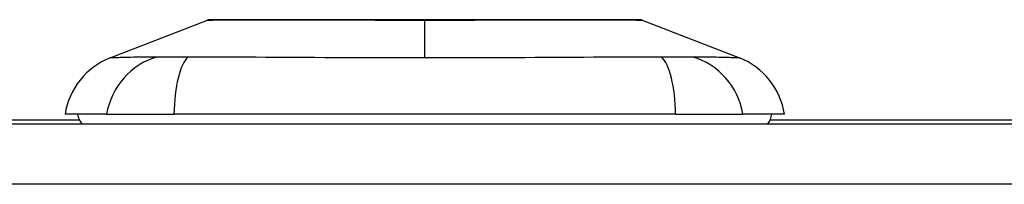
# Model space of a CAD drawing. Header units: inches. Extents: x 12 to 399, y 35 to 188.
# Tile 153 of 193: x 57.743 to 59.36, y 187.88 to 188.149. Entities that reach past the tile are written whole.
import ezdxf

# ---------------------------------------------------------------- set-up
doc = ezdxf.new("R2010")
doc.units = ezdxf.units.IN
doc.header["$MEASUREMENT"] = 0
doc.layers.add('Visible Edges(ANSI)', color=7, linetype='Continuous', lineweight=25)
doc.layers.add('Visible Tangent Edges(ANSI)', color=7, linetype='Continuous', lineweight=25)

msp = doc.modelspace()

# ---------------------------------------------------------------- linework, layer by layer
at = {"layer": 'Visible Edges(ANSI)'}
for p, q in [((57.8917, 188.0868), (58.0514, 188.1489)), ((58.7652, 188.1489), (58.9249, 188.0868)), ((57.8858, 187.9944), (57.8178, 187.9944)), ((57.8858, 187.9944), (57.9966, 187.9944)), ((58.8201, 187.9944), (57.9966, 187.9944)), ((58.8201, 187.9944), (58.9308, 187.9944)), ((58.9989, 187.9944), (58.9308, 187.9944)), ((54.2573, 187.9786), (95.8623, 187.9786)), ((57.8416, 187.9846), (56.8098, 187.9846)), ((59.8098, 187.9846), (58.975, 187.9846))]:
    msp.add_line(p, q, dxfattribs=at)
at = {"layer": 'Visible Edges(ANSI)', "flags": 128}
msp.add_lwpolyline([(58.7634, 188.1492), (58.763, 188.1492), (58.7617, 188.1492), (58.7596, 188.1492), (58.7566, 188.1492), (58.7528, 188.1492), (58.7482, 188.1493), (58.7427, 188.1493), (58.7364, 188.1493), (58.7293, 188.1493), (58.7215, 188.1493), (58.7129, 188.1494), (58.7036, 188.1494), (58.6936, 188.1494), (58.6829, 188.1494), (58.6716, 188.1494), (58.6596, 188.1494), (58.647, 188.1494), (58.6339, 188.1494), (58.6202, 188.1494), (58.6059, 188.1494), (58.5912, 188.1494), (58.576, 188.1493), (58.5604, 188.1493), (58.5444, 188.1493), (58.5282, 188.1493), (58.5117, 188.1493), (58.4949, 188.1492), (58.4779, 188.1492), (58.4607, 188.1492), (58.4434, 188.1492), (58.426, 188.1492), (58.4086, 188.1492), (58.3912, 188.1492), (58.3738, 188.1492), (58.3565, 188.1492), (58.3392, 188.1492), (58.3221, 188.1492), (58.3053, 188.1493), (58.2887, 188.1493), (58.2725, 188.1493), (58.2566, 188.1493), (58.241, 188.1493), (58.2258, 188.1494), (58.211, 188.1494), (58.1966, 188.1494), (58.1828, 188.1494), (58.1696, 188.1494), (58.157, 188.1494), (58.1451, 188.1494), (58.1337, 188.1494), (58.123, 188.1494), (58.113, 188.1494), (58.1037, 188.1494), (58.0951, 188.1493), (58.0873, 188.1493), (58.0802, 188.1493), (58.0739, 188.1493), (58.0685, 188.1493), (58.0638, 188.1492), (58.06, 188.1492), (58.0571, 188.1492), (58.0549, 188.1492), (58.0536, 188.1492), (58.0532, 188.1492)], dxfattribs=at)
at = {"layer": 'Visible Edges(ANSI)'}
for centre, radius, start, end in [((58.0532, 188.1443), 0.00492, 90.2088, 111.2505), ((58.7634, 188.1443), 0.00492, 68.7495, 89.7912), ((57.9345, 187.9767), 0.1181, 111.2505, 171.3991), ((58.8821, 187.9767), 0.1181, 8.6009, 68.7495), ((57.8768, 188.0022), 0.0394, 191.537, 216.8699), ((58.9398, 188.0022), 0.0394, 323.1301, 348.463)]:
    msp.add_arc(centre, radius, start, end, dxfattribs=at)
at = {"layer": 'Visible Tangent Edges(ANSI)'}
for p, q in [((58.4083, 188.1492), (58.4083, 188.1489)), ((58.4083, 188.0868), (58.4083, 188.1489)), ((95.8623, 187.8796), (54.2573, 187.8796))]:
    msp.add_line(p, q, dxfattribs=at)
at = {"layer": 'Visible Tangent Edges(ANSI)', "flags": 128}
for points in [[(58.0515, 188.1489), (58.0516, 188.1489), (58.052, 188.1489), (58.0528, 188.1489), (58.0538, 188.1489), (58.0552, 188.1489), (58.0568, 188.1489), (58.0588, 188.1489), (58.061, 188.1489), (58.0635, 188.149), (58.0663, 188.149), (58.0694, 188.149), (58.0727, 188.149), (58.0764, 188.149), (58.0803, 188.149), (58.0845, 188.1491), (58.0889, 188.1491), (58.0937, 188.1491), (58.0987, 188.1491), (58.1039, 188.1491), (58.1094, 188.1492), (58.1151, 188.1492), (58.1211, 188.1492), (58.1273, 188.1492), (58.1337, 188.1492)], [(58.1337, 188.1492), (58.1355, 188.1492), (58.1373, 188.1493), (58.1391, 188.1493), (58.1409, 188.1493), (58.1428, 188.1493), (58.1446, 188.1493), (58.1465, 188.1493), (58.1484, 188.1493), (58.1503, 188.1493), (58.1522, 188.1493), (58.1542, 188.1493), (58.1561, 188.1493), (58.1581, 188.1493), (58.1601, 188.1493), (58.1621, 188.1493), (58.1641, 188.1493), (58.1661, 188.1493), (58.1682, 188.1493), (58.1702, 188.1493), (58.1723, 188.1493), (58.1744, 188.1493), (58.1765, 188.1493), (58.1786, 188.1492), (58.1808, 188.1492)], [(58.1808, 188.1492), (58.1888, 188.1492), (58.197, 188.1492), (58.2053, 188.1492), (58.2139, 188.1492), (58.2226, 188.1491), (58.2315, 188.1491), (58.2405, 188.1491), (58.2496, 188.1491), (58.2589, 188.1491), (58.2682, 188.149), (58.2777, 188.149), (58.2873, 188.149), (58.297, 188.149), (58.3068, 188.149), (58.3167, 188.149), (58.3267, 188.1489), (58.3368, 188.1489), (58.3469, 188.1489), (58.3571, 188.1489), (58.3673, 188.1489), (58.3776, 188.1489), (58.3878, 188.1489), (58.3981, 188.1489), (58.4083, 188.1489)], [(58.4083, 188.1489), (58.4186, 188.1489), (58.4288, 188.1489), (58.4391, 188.1489), (58.4494, 188.1489), (58.4596, 188.1489), (58.4698, 188.1489), (58.4799, 188.1489), (58.49, 188.1489), (58.5, 188.149), (58.5099, 188.149), (58.5197, 188.149), (58.5293, 188.149), (58.5389, 188.149), (58.5484, 188.149), (58.5578, 188.1491), (58.5671, 188.1491), (58.5763, 188.1491), (58.5853, 188.1491), (58.5942, 188.1491), (58.6028, 188.1492), (58.6114, 188.1492), (58.6197, 188.1492), (58.6279, 188.1492), (58.6359, 188.1492)], [(58.6359, 188.1492), (58.638, 188.1492), (58.6401, 188.1493), (58.6422, 188.1493), (58.6443, 188.1493), (58.6464, 188.1493), (58.6485, 188.1493), (58.6505, 188.1493), (58.6525, 188.1493), (58.6545, 188.1493), (58.6565, 188.1493), (58.6585, 188.1493), (58.6605, 188.1493), (58.6625, 188.1493), (58.6644, 188.1493), (58.6663, 188.1493), (58.6682, 188.1493), (58.6701, 188.1493), (58.672, 188.1493), (58.6739, 188.1493), (58.6757, 188.1493), (58.6775, 188.1493), (58.6794, 188.1493), (58.6812, 188.1492), (58.6829, 188.1492)], [(58.6829, 188.1492), (58.6894, 188.1492), (58.6955, 188.1492), (58.7015, 188.1492), (58.7072, 188.1492), (58.7127, 188.1491), (58.718, 188.1491), (58.7229, 188.1491), (58.7277, 188.1491), (58.7321, 188.1491), (58.7363, 188.149), (58.7403, 188.149), (58.7439, 188.149), (58.7473, 188.149), (58.7504, 188.149), (58.7532, 188.149), (58.7557, 188.1489), (58.7579, 188.1489), (58.7598, 188.1489), (58.7614, 188.1489), (58.7628, 188.1489), (58.7638, 188.1489), (58.7646, 188.1489), (58.765, 188.1489), (58.7652, 188.1489)], [(57.9684, 188.0883), (57.9602, 188.0882), (57.9546, 188.0881), (57.9492, 188.0881), (57.9441, 188.088), (57.9392, 188.088), (57.9345, 188.0879), (57.93, 188.0878), (57.9257, 188.0877), (57.9217, 188.0877), (57.9179, 188.0876), (57.9144, 188.0875), (57.9111, 188.0874), (57.908, 188.0873), (57.9052, 188.0872), (57.9027, 188.0872), (57.9004, 188.0871), (57.8984, 188.087), (57.8966, 188.087), (57.8951, 188.0869), (57.8939, 188.0869), (57.893, 188.0868), (57.8923, 188.0868), (57.8919, 188.0868), (57.8917, 188.0868)], [(58.0197, 188.0883), (58.017, 188.0883), (58.0142, 188.0883), (58.0115, 188.0882), (58.0089, 188.0882), (58.0063, 188.0882), (58.0037, 188.0882), (58.0012, 188.0882), (57.9988, 188.0882), (57.9964, 188.0881), (57.9941, 188.0881), (57.9918, 188.0881), (57.9896, 188.0881), (57.9875, 188.0881), (57.9854, 188.0881), (57.9834, 188.0881), (57.9814, 188.0882), (57.9795, 188.0882), (57.9777, 188.0882), (57.976, 188.0882), (57.9743, 188.0882), (57.9727, 188.0882), (57.9712, 188.0883), (57.9697, 188.0883), (57.9684, 188.0883)], [(58.4083, 188.0868), (58.3918, 188.0868), (58.3753, 188.0868), (58.3588, 188.0868), (58.3423, 188.0869), (58.3258, 188.0869), (58.3094, 188.087), (58.293, 188.087), (58.2766, 188.0871), (58.2603, 188.0872), (58.244, 188.0872), (58.2277, 188.0873), (58.2116, 188.0874), (58.1954, 188.0875), (58.1793, 188.0876), (58.1633, 188.0877), (58.1474, 188.0877), (58.1315, 188.0878), (58.1157, 188.0879), (58.1, 188.088), (58.0844, 188.088), (58.0688, 188.0881), (58.0533, 188.0881), (58.0379, 188.0882), (58.0197, 188.0883)], [(58.7969, 188.0883), (58.7787, 188.0882), (58.7634, 188.0881), (58.7479, 188.0881), (58.7323, 188.088), (58.7167, 188.088), (58.7009, 188.0879), (58.6851, 188.0878), (58.6692, 188.0877), (58.6533, 188.0877), (58.6372, 188.0876), (58.6211, 188.0875), (58.605, 188.0874), (58.5888, 188.0873), (58.5725, 188.0872), (58.5562, 188.0872), (58.5399, 188.0871), (58.5236, 188.087), (58.5072, 188.087), (58.4908, 188.0869), (58.4743, 188.0869), (58.4578, 188.0868), (58.4413, 188.0868), (58.4248, 188.0868), (58.4083, 188.0868)], [(58.8271, 188.0881), (58.826, 188.0881), (58.8249, 188.0881), (58.8237, 188.0881), (58.8226, 188.0881), (58.8214, 188.0881), (58.8203, 188.0881), (58.8191, 188.0881), (58.8179, 188.0882), (58.8167, 188.0882), (58.8154, 188.0882), (58.8142, 188.0882), (58.8129, 188.0882), (58.8117, 188.0882), (58.8104, 188.0882), (58.8091, 188.0882), (58.8078, 188.0882), (58.8065, 188.0882), (58.8051, 188.0882), (58.8038, 188.0882), (58.8024, 188.0883), (58.8011, 188.0883), (58.7997, 188.0883), (58.7983, 188.0883), (58.7969, 188.0883)], [(58.8483, 188.0883), (58.8476, 188.0883), (58.8469, 188.0883), (58.8462, 188.0883), (58.8455, 188.0883), (58.8447, 188.0882), (58.844, 188.0882), (58.8432, 188.0882), (58.8424, 188.0882), (58.8416, 188.0882), (58.8407, 188.0882), (58.8399, 188.0882), (58.839, 188.0882), (58.8381, 188.0882), (58.8372, 188.0882), (58.8362, 188.0882), (58.8353, 188.0882), (58.8343, 188.0881), (58.8333, 188.0881), (58.8323, 188.0881), (58.8313, 188.0881), (58.8303, 188.0881), (58.8292, 188.0881), (58.8282, 188.0881), (58.8271, 188.0881)], [(58.9249, 188.0868), (58.9248, 188.0868), (58.9243, 188.0868), (58.9237, 188.0868), (58.9227, 188.0869), (58.9215, 188.0869), (58.92, 188.087), (58.9183, 188.087), (58.9162, 188.0871), (58.914, 188.0872), (58.9114, 188.0872), (58.9086, 188.0873), (58.9056, 188.0874), (58.9023, 188.0875), (58.8987, 188.0876), (58.8949, 188.0877), (58.8909, 188.0877), (58.8867, 188.0878), (58.8822, 188.0879), (58.8775, 188.088), (58.8725, 188.088), (58.8674, 188.0881), (58.862, 188.0881), (58.8565, 188.0882), (58.8483, 188.0883)]]:
    msp.add_lwpolyline(points, dxfattribs=at)
at = {"layer": 'Visible Tangent Edges(ANSI)'}
for centre, major_axis, ratio, start_param, end_param in [((57.996, 187.9744), (0.0158, 0.117), 0.948273, 0.391156, 1.528426), ((58.034, 187.9744), (-0.0053, 0.118), 0.314585, 0.249322, 1.386592), ((58.7826, 187.9744), (0.0053, 0.118), 0.314585, 4.896593, 6.033863), ((58.8206, 187.9744), (-0.0158, 0.117), 0.948273, 4.754759, 5.892029)]:
    msp.add_ellipse(centre, major_axis=major_axis, ratio=ratio, start_param=start_param, end_param=end_param, dxfattribs=at)

doc.saveas('drawing.dxf')
